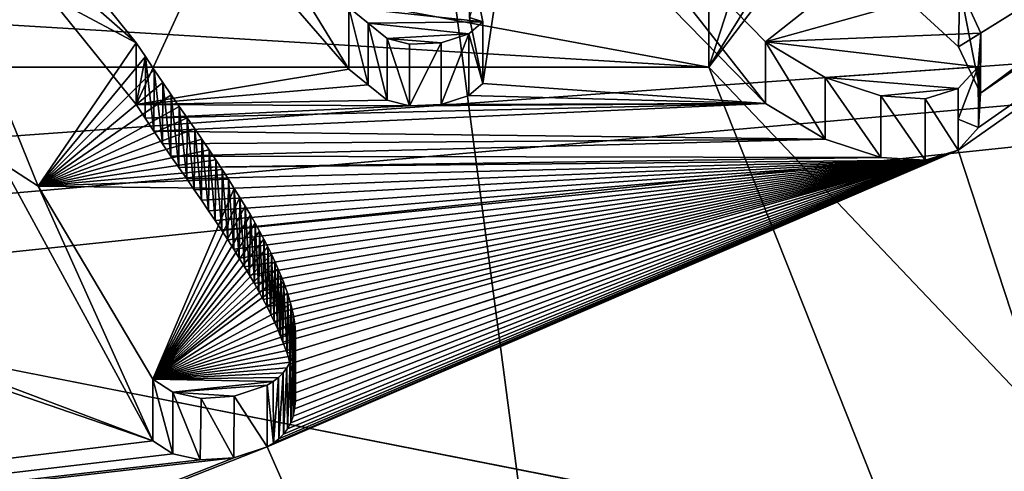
# Model space of a CAD drawing. Header units: millimetres. Extents: x -145 to 248, y -150 to 247.
# Tile 38 of 174: x -97.559 to -96.428, y 14.294 to 14.812. Entities that reach past the tile are written whole.
import ezdxf

# ---------------------------------------------------------------- set-up
doc = ezdxf.new("R2010")
doc.units = ezdxf.units.MM
doc.header["$LTSCALE"] = 65.185185
for name, color, linetype in [('476', 7, 'CONTINUOUS'), ('482', 7, 'CONTINUOUS'), ('582', 7, 'CONTINUOUS'), ('588', 7, 'CONTINUOUS'), ('590', 7, 'CONTINUOUS'), ('592', 7, 'CONTINUOUS'), ('683', 7, 'CONTINUOUS'), ('684', 7, 'CONTINUOUS'), ('685', 7, 'CONTINUOUS'), ('691', 7, 'CONTINUOUS'), ('692', 7, 'CONTINUOUS'), ('693', 7, 'CONTINUOUS'), ('694', 7, 'CONTINUOUS'), ('695', 7, 'CONTINUOUS'), ('696', 7, 'CONTINUOUS'), ('697', 7, 'CONTINUOUS'), ('698', 7, 'CONTINUOUS'), ('739', 7, 'CONTINUOUS'), ('741', 7, 'CONTINUOUS'), ('934', 7, 'CONTINUOUS'), ('936', 7, 'CONTINUOUS'), ('937', 7, 'CONTINUOUS')]:
    doc.layers.add(name, color=color, linetype=linetype)

msp = doc.modelspace()

# ---------------------------------------------------------------- linework, layer by layer
at = {"layer": '476', "linetype": 'CONTINUOUS'}
for points in [[(-91.3712, -28.3645, -57), (-98.1554, -23.1601, -57), (-91.3712, 28.3645, -57), (-91.3712, -28.3645, -57)], [(-98.1554, -23.1601, -57), (-98.1554, 23.1601, -57), (-91.3712, 28.3645, -57), (-98.1554, -23.1601, -57)]]:
    msp.add_3dface(points, dxfattribs=at)
at = {"layer": '482', "linetype": 'CONTINUOUS'}
for points in [[(-91.3712, 28.3645, -56.5), (-98.1554, 23.1601, -56.5), (-91.3712, -28.3645, -56.5), (-91.3712, 28.3645, -56.5)], [(-98.1554, 23.1601, -56.5), (-98.1554, -23.1601, -56.5), (-91.3712, -28.3645, -56.5), (-98.1554, 23.1601, -56.5)]]:
    msp.add_3dface(points, dxfattribs=at)
at = {"layer": '582', "color": 7, "linetype": 'CONTINUOUS', "true_color": 0xe0e8ed}
for points in [[(-141.55, 17.1859, -6.848), (-141.55, 13.4303, -12.7231), (-93.55, 14.9668, -10.874), (-141.55, 17.1859, -6.848)], [(-141.55, 13.4303, -12.7231), (-114.95, 13.4303, -12.7231), (-93.55, 14.9668, -10.874), (-141.55, 13.4303, -12.7231)], [(-114.95, 13.0815, -13.0815), (-114.95, 12.7231, -13.4303), (-93.55, 14.9668, -10.874), (-114.95, 13.0815, -13.0815)], [(-93.55, 14.9668, -10.874), (-114.95, 12.7231, -13.4303), (-93.55, 5.7167, -17.5946), (-93.55, 14.9668, -10.874)], [(-114.95, 13.4303, -12.7231), (-114.95, 13.0815, -13.0815), (-93.55, 14.9668, -10.874), (-114.95, 13.4303, -12.7231)]]:
    msp.add_3dface(points, dxfattribs=at)
at = {"layer": '588', "color": 7, "linetype": 'CONTINUOUS', "true_color": 0xe0e8ed}
for points in [[(-140.55, 6.3349, -19.4967), (-140.55, 16.5849, -12.0496), (-93.75, 6.3348, -19.4967), (-140.55, 6.3349, -19.4967)], [(-93.75, 6.3348, -19.4967), (-140.55, 16.5849, -12.0496), (-102.55, 13.3201, -15.5828), (-93.75, 6.3348, -19.4967)], [(-102.55, 14.2101, -14.7758), (-140.55, 16.5849, -12.0496), (-96.55, 14.2101, -14.7758), (-102.55, 14.2101, -14.7758)], [(-96.55, 14.2101, -14.7758), (-140.55, 16.5849, -12.0496), (-99.3326, 14.7576, -14.2289), (-96.55, 14.2101, -14.7758)], [(-96.2767, 15.3967, -13.5348), (-95.95, 13.7713, -15.1856), (-96.5219, 15.0812, -13.8855), (-96.2767, 15.3967, -13.5348)], [(-96.7674, 14.7576, -14.2289), (-97.3988, 14.8746, -14.1066), (-96.6523, 15.1134, -13.8505), (-96.7674, 14.7576, -14.2289)], [(-96.5219, 15.0812, -13.8855), (-96.1258, 14.0829, -14.8971), (-96.7674, 14.7576, -14.2289), (-96.5219, 15.0812, -13.8855)], [(-95.95, 13.7713, -15.1856), (-96.1258, 14.0829, -14.8971), (-96.5219, 15.0812, -13.8855), (-95.95, 13.7713, -15.1856)], [(-96.7674, 14.7576, -14.2289), (-99.3326, 14.7576, -14.2289), (-98.7012, 14.8746, -14.1066), (-96.7674, 14.7576, -14.2289)], [(-97.3988, 14.8746, -14.1066), (-96.7674, 14.7576, -14.2289), (-98.7012, 14.8746, -14.1066), (-97.3988, 14.8746, -14.1066)], [(-96.55, 14.2101, -14.7758), (-99.3326, 14.7576, -14.2289), (-96.7674, 14.7576, -14.2289), (-96.55, 14.2101, -14.7758)], [(-96.1258, 14.0829, -14.8971), (-96.55, 14.2101, -14.7758), (-96.7674, 14.7576, -14.2289), (-96.1258, 14.0829, -14.8971)]]:
    msp.add_3dface(points, dxfattribs=at)
at = {"layer": '590', "color": 7, "linetype": 'CONTINUOUS', "true_color": 0xe0e8ed}
for points in [[(-141.55, 17.1859, 6.848), (-93.55, 14.9668, 10.874), (-114.95, 13.4303, 12.7231), (-141.55, 17.1859, 6.848)], [(-93.55, 14.9668, 10.874), (-93.55, 5.7167, 17.5946), (-114.95, 13.4303, 12.7231), (-93.55, 14.9668, 10.874)]]:
    msp.add_3dface(points, dxfattribs=at)
at = {"layer": '592', "color": 7, "linetype": 'CONTINUOUS', "true_color": 0xe0e8ed}
for points in [[(-93.75, 6.3348, 19.4967), (-93.75, 16.5848, 12.0496), (-96.4813, 14.6624, 14.327), (-93.75, 6.3348, 19.4967)], [(-96.4813, 14.6624, 14.327), (-93.75, 16.5848, 12.0496), (-96.458, 14.6884, 14.3004), (-96.4813, 14.6624, 14.327)], [(-96.458, 14.6884, 14.3004), (-93.75, 16.5848, 12.0496), (-96.4558, 14.7279, 14.2597), (-96.458, 14.6884, 14.3004)], [(-96.4558, 14.7279, 14.2597), (-93.75, 16.5848, 12.0496), (-95.9109, 15.1352, 13.8267), (-96.4558, 14.7279, 14.2597)], [(-96.481, 14.7809, 14.2047), (-96.4558, 14.7279, 14.2597), (-95.9109, 15.1352, 13.8267), (-96.481, 14.7809, 14.2047)], [(-95.9175, 15.1312, 13.8311), (-96.481, 14.7809, 14.2047), (-95.9109, 15.1352, 13.8267), (-95.9175, 15.1312, 13.8311)], [(-96.5453, 14.8403, 14.1427), (-96.481, 14.7809, 14.2047), (-95.9175, 15.1312, 13.8311), (-96.5453, 14.8403, 14.1427)], [(-97.0269, 14.7388, 14.2484), (-96.9867, 15.0067, 13.966), (-97.0423, 14.8146, 14.1696), (-97.0269, 14.7388, 14.2484)], [(-96.7026, 14.716, 14.272), (-96.9867, 15.0067, 13.966), (-97.0269, 14.7388, 14.2484), (-96.7026, 14.716, 14.272)], [(-97.6207, 14.9572, 14.019), (-97.4247, 14.7148, 14.2732), (-97.3281, 14.9252, 14.0531), (-97.6207, 14.9572, 14.019)], [(-97.3281, 14.9252, 14.0531), (-97.4247, 14.7148, 14.2732), (-97.1806, 14.7553, 14.2313), (-97.3281, 14.9252, 14.0531)], [(-97.1806, 14.7553, 14.2313), (-97.4247, 14.7148, 14.2732), (-97.1586, 14.7375, 14.2498), (-97.1806, 14.7553, 14.2313)], [(-97.0429, 14.725, 14.2627), (-96.7026, 14.716, 14.272), (-97.0269, 14.7388, 14.2484), (-97.0429, 14.725, 14.2627)], [(-97.1586, 14.7375, 14.2498), (-97.4247, 14.7148, 14.2732), (-97.1367, 14.7197, 14.2682), (-97.1586, 14.7375, 14.2498)], [(-97.1367, 14.7197, 14.2682), (-97.4247, 14.7148, 14.2732), (-97.1111, 14.7131, 14.275), (-97.1367, 14.7197, 14.2682)], [(-97.4044, 14.684, 14.3049), (-96.7026, 14.716, 14.272), (-97.4144, 14.6991, 14.2894), (-97.4044, 14.684, 14.3049)], [(-97.4144, 14.6991, 14.2894), (-96.7026, 14.716, 14.272), (-97.1111, 14.7131, 14.275), (-97.4144, 14.6991, 14.2894)], [(-96.6341, 14.6751, 14.314), (-96.7026, 14.716, 14.272), (-97.4044, 14.684, 14.3049), (-96.6341, 14.6751, 14.314)], [(-97.1111, 14.7131, 14.275), (-96.7026, 14.716, 14.272), (-97.0747, 14.7147, 14.2733), (-97.1111, 14.7131, 14.275)], [(-97.0747, 14.7147, 14.2733), (-96.7026, 14.716, 14.272), (-97.0429, 14.725, 14.2627), (-97.0747, 14.7147, 14.2733)], [(-97.4247, 14.7148, 14.2732), (-97.4144, 14.6991, 14.2894), (-97.1111, 14.7131, 14.275), (-97.4247, 14.7148, 14.2732)], [(-97.3946, 14.6695, 14.3198), (-96.6341, 14.6751, 14.314), (-97.4044, 14.684, 14.3049), (-97.3946, 14.6695, 14.3198)], [(-97.385, 14.6556, 14.334), (-96.6341, 14.6751, 14.314), (-97.3946, 14.6695, 14.3198), (-97.385, 14.6556, 14.334)], [(-96.5701, 14.654, 14.3356), (-96.6341, 14.6751, 14.314), (-97.385, 14.6556, 14.334), (-96.5701, 14.654, 14.3356)], [(-93.75, 6.3348, 19.4967), (-96.4813, 14.6624, 14.327), (-97.2744, 14.3221, 14.6672), (-93.75, 6.3348, 19.4967)], [(-97.2744, 14.3221, 14.6672), (-96.4813, 14.6624, 14.327), (-97.2674, 14.3262, 14.6632), (-97.2744, 14.3221, 14.6672)], [(-97.2674, 14.3262, 14.6632), (-96.4813, 14.6624, 14.327), (-97.2612, 14.331, 14.6585), (-97.2674, 14.3262, 14.6632)], [(-97.2612, 14.331, 14.6585), (-96.4813, 14.6624, 14.327), (-97.2557, 14.3366, 14.6531), (-97.2612, 14.331, 14.6585)], [(-97.2557, 14.3366, 14.6531), (-96.4813, 14.6624, 14.327), (-97.2512, 14.3427, 14.647), (-97.2557, 14.3366, 14.6531)], [(-97.2512, 14.3427, 14.647), (-96.4813, 14.6624, 14.327), (-97.2475, 14.3496, 14.6403), (-97.2512, 14.3427, 14.647)], [(-96.4813, 14.6624, 14.327), (-96.5192, 14.6507, 14.339), (-97.248, 14.417, 14.574), (-96.4813, 14.6624, 14.327)], [(-97.2451, 14.4054, 14.5855), (-96.4813, 14.6624, 14.327), (-97.248, 14.417, 14.574), (-97.2451, 14.4054, 14.5855)], [(-97.2475, 14.3496, 14.6403), (-96.4813, 14.6624, 14.327), (-97.2448, 14.3571, 14.6329), (-97.2475, 14.3496, 14.6403)], [(-97.2432, 14.3944, 14.5963), (-96.4813, 14.6624, 14.327), (-97.2451, 14.4054, 14.5855), (-97.2432, 14.3944, 14.5963)], [(-97.2448, 14.3571, 14.6329), (-96.4813, 14.6624, 14.327), (-97.243, 14.3654, 14.6248), (-97.2448, 14.3571, 14.6329)], [(-97.2422, 14.384, 14.6065), (-96.4813, 14.6624, 14.327), (-97.2432, 14.3944, 14.5963), (-97.2422, 14.384, 14.6065)], [(-97.243, 14.3654, 14.6248), (-96.4813, 14.6624, 14.327), (-97.2421, 14.3744, 14.616), (-97.243, 14.3654, 14.6248)], [(-97.2421, 14.3744, 14.616), (-96.4813, 14.6624, 14.327), (-97.2422, 14.384, 14.6065), (-97.2421, 14.3744, 14.616)], [(-97.4057, 14.3289, 14.6606), (-97.5798, 14.6486, 14.3411), (-97.8599, 14.5003, 14.4911), (-97.4057, 14.3289, 14.6606)], [(-97.3757, 14.6423, 14.3475), (-96.5701, 14.654, 14.3356), (-97.385, 14.6556, 14.334), (-97.3757, 14.6423, 14.3475)], [(-96.5192, 14.6507, 14.339), (-96.5701, 14.654, 14.3356), (-97.3757, 14.6423, 14.3475), (-96.5192, 14.6507, 14.339)], [(-97.3667, 14.6294, 14.3607), (-96.5192, 14.6507, 14.339), (-97.3757, 14.6423, 14.3475), (-97.3667, 14.6294, 14.3607)], [(-97.3581, 14.6169, 14.3735), (-96.5192, 14.6507, 14.339), (-97.3667, 14.6294, 14.3607), (-97.3581, 14.6169, 14.3735)], [(-97.3497, 14.6048, 14.3858), (-96.5192, 14.6507, 14.339), (-97.3581, 14.6169, 14.3735), (-97.3497, 14.6048, 14.3858)], [(-97.3417, 14.5929, 14.3978), (-96.5192, 14.6507, 14.339), (-97.3497, 14.6048, 14.3858), (-97.3417, 14.5929, 14.3978)], [(-97.334, 14.5815, 14.4094), (-96.5192, 14.6507, 14.339), (-97.3417, 14.5929, 14.3978), (-97.334, 14.5815, 14.4094)], [(-97.3267, 14.5703, 14.4207), (-96.5192, 14.6507, 14.339), (-97.334, 14.5815, 14.4094), (-97.3267, 14.5703, 14.4207)], [(-97.3196, 14.5594, 14.4317), (-96.5192, 14.6507, 14.339), (-97.3267, 14.5703, 14.4207), (-97.3196, 14.5594, 14.4317)], [(-97.3129, 14.5489, 14.4423), (-96.5192, 14.6507, 14.339), (-97.3196, 14.5594, 14.4317), (-97.3129, 14.5489, 14.4423)], [(-97.3065, 14.5386, 14.4527), (-96.5192, 14.6507, 14.339), (-97.3129, 14.5489, 14.4423), (-97.3065, 14.5386, 14.4527)], [(-97.3004, 14.5285, 14.4628), (-96.5192, 14.6507, 14.339), (-97.3065, 14.5386, 14.4527), (-97.3004, 14.5285, 14.4628)], [(-97.2946, 14.5188, 14.4726), (-96.5192, 14.6507, 14.339), (-97.3004, 14.5285, 14.4628), (-97.2946, 14.5188, 14.4726)], [(-97.2892, 14.5093, 14.4821), (-96.5192, 14.6507, 14.339), (-97.2946, 14.5188, 14.4726), (-97.2892, 14.5093, 14.4821)], [(-97.284, 14.5001, 14.4913), (-96.5192, 14.6507, 14.339), (-97.2892, 14.5093, 14.4821), (-97.284, 14.5001, 14.4913)], [(-97.2792, 14.4911, 14.5003), (-96.5192, 14.6507, 14.339), (-97.284, 14.5001, 14.4913), (-97.2792, 14.4911, 14.5003)], [(-97.2746, 14.4824, 14.509), (-96.5192, 14.6507, 14.339), (-97.2792, 14.4911, 14.5003), (-97.2746, 14.4824, 14.509)], [(-97.2704, 14.4739, 14.5175), (-96.5192, 14.6507, 14.339), (-97.2746, 14.4824, 14.509), (-97.2704, 14.4739, 14.5175)], [(-97.2665, 14.4656, 14.5257), (-96.5192, 14.6507, 14.339), (-97.2704, 14.4739, 14.5175), (-97.2665, 14.4656, 14.5257)], [(-97.2628, 14.4576, 14.5337), (-96.5192, 14.6507, 14.339), (-97.2665, 14.4656, 14.5257), (-97.2628, 14.4576, 14.5337)], [(-97.2595, 14.4498, 14.5414), (-96.5192, 14.6507, 14.339), (-97.2628, 14.4576, 14.5337), (-97.2595, 14.4498, 14.5414)], [(-97.2564, 14.4422, 14.5489), (-96.5192, 14.6507, 14.339), (-97.2595, 14.4498, 14.5414), (-97.2564, 14.4422, 14.5489)], [(-97.2517, 14.4293, 14.5618), (-96.5192, 14.6507, 14.339), (-97.2564, 14.4422, 14.5489), (-97.2517, 14.4293, 14.5618)], [(-97.248, 14.417, 14.574), (-96.5192, 14.6507, 14.339), (-97.2517, 14.4293, 14.5618), (-97.248, 14.417, 14.574)], [(-97.4057, 14.3289, 14.6606), (-97.8831, 14.493, 14.4984), (-101.4874, 13.8314, 15.1309), (-97.4057, 14.3289, 14.6606)], [(-97.8831, 14.493, 14.4984), (-97.4057, 14.3289, 14.6606), (-97.8599, 14.5003, 14.4911), (-97.8831, 14.493, 14.4984)], [(-93.75, 6.3348, 19.4967), (-97.2744, 14.3221, 14.6672), (-103.1317, 12.0129, 16.6115), (-93.75, 6.3348, 19.4967)], [(-97.2744, 14.3221, 14.6672), (-97.3126, 14.3092, 14.6798), (-103.1317, 12.0129, 16.6115), (-97.2744, 14.3221, 14.6672)], [(-97.3828, 14.3141, 14.675), (-97.4057, 14.3289, 14.6606), (-101.4874, 13.8314, 15.1309), (-97.3828, 14.3141, 14.675)], [(-103.1317, 12.0129, 16.6115), (-97.3126, 14.3092, 14.6798), (-101.4874, 13.8314, 15.1309), (-103.1317, 12.0129, 16.6115)], [(-97.3515, 14.3069, 14.682), (-97.3828, 14.3141, 14.675), (-101.4874, 13.8314, 15.1309), (-97.3515, 14.3069, 14.682)], [(-97.3126, 14.3092, 14.6798), (-97.3515, 14.3069, 14.682), (-101.4874, 13.8314, 15.1309), (-97.3126, 14.3092, 14.6798)]]:
    msp.add_3dface(points, dxfattribs=at)
at = {"layer": '683', "color": 7, "linetype": 'CONTINUOUS', "true_color": 0xe0e8ed}
for points in [[(-96.9867, 15.0067, 13.966), (-96.7026, 14.716, 14.272), (-96.9867, 15.0774, 14.0368), (-96.9867, 15.0067, 13.966)], [(-96.9867, 15.0774, 14.0368), (-96.7026, 14.716, 14.272), (-96.7026, 14.7867, 14.3427), (-96.9867, 15.0774, 14.0368)]]:
    msp.add_3dface(points, dxfattribs=at)
at = {"layer": '684', "color": 7, "linetype": 'CONTINUOUS', "true_color": 0xe0e8ed}
for points in [[(-96.7026, 14.716, 14.272), (-96.6341, 14.6751, 14.314), (-96.7026, 14.7867, 14.3427), (-96.7026, 14.716, 14.272)], [(-96.7026, 14.7867, 14.3427), (-96.6341, 14.6751, 14.314), (-96.6341, 14.7458, 14.3847), (-96.7026, 14.7867, 14.3427)], [(-96.6341, 14.6751, 14.314), (-96.5701, 14.654, 14.3356), (-96.6341, 14.7458, 14.3847), (-96.6341, 14.6751, 14.314)], [(-96.6341, 14.7458, 14.3847), (-96.5701, 14.654, 14.3356), (-96.57, 14.7247, 14.4063), (-96.6341, 14.7458, 14.3847)], [(-96.5191, 14.7214, 14.4098), (-96.4813, 14.6624, 14.327), (-96.4813, 14.7332, 14.3977), (-96.5191, 14.7214, 14.4098)], [(-96.4813, 14.7332, 14.3977), (-96.4813, 14.6624, 14.327), (-96.4813, 14.6978, 14.3624), (-96.4813, 14.7332, 14.3977)], [(-96.5701, 14.654, 14.3356), (-96.5192, 14.6507, 14.339), (-96.57, 14.7247, 14.4063), (-96.5701, 14.654, 14.3356)], [(-96.57, 14.7247, 14.4063), (-96.5192, 14.6507, 14.339), (-96.5191, 14.7214, 14.4098), (-96.57, 14.7247, 14.4063)], [(-96.5192, 14.6507, 14.339), (-96.4813, 14.6624, 14.327), (-96.5191, 14.7214, 14.4098), (-96.5192, 14.6507, 14.339)]]:
    msp.add_3dface(points, dxfattribs=at)
at = {"layer": '685', "color": 7, "linetype": 'CONTINUOUS', "true_color": 0xe0e8ed}
for points in [[(-96.481, 14.7809, 14.2047), (-96.5453, 14.8403, 14.1427), (-96.4792, 14.849, 14.2782), (-96.481, 14.7809, 14.2047)], [(-96.4558, 14.7279, 14.2597), (-96.481, 14.7809, 14.2047), (-96.4792, 14.849, 14.2782), (-96.4558, 14.7279, 14.2597)], [(-96.4554, 14.7965, 14.3326), (-96.4558, 14.7279, 14.2597), (-96.4792, 14.849, 14.2782), (-96.4554, 14.7965, 14.3326)], [(-96.4585, 14.7578, 14.3724), (-96.458, 14.6884, 14.3004), (-96.4554, 14.7965, 14.3326), (-96.4585, 14.7578, 14.3724)], [(-96.458, 14.6884, 14.3004), (-96.4558, 14.7279, 14.2597), (-96.4554, 14.7965, 14.3326), (-96.458, 14.6884, 14.3004)], [(-96.4813, 14.6978, 14.3624), (-96.458, 14.6884, 14.3004), (-96.4585, 14.7578, 14.3724), (-96.4813, 14.6978, 14.3624)], [(-96.4813, 14.7332, 14.3977), (-96.4813, 14.6978, 14.3624), (-96.4585, 14.7578, 14.3724), (-96.4813, 14.7332, 14.3977)], [(-96.4813, 14.6624, 14.327), (-96.458, 14.6884, 14.3004), (-96.4813, 14.6978, 14.3624), (-96.4813, 14.6624, 14.327)]]:
    msp.add_3dface(points, dxfattribs=at)
at = {"layer": '691', "color": 7, "linetype": 'CONTINUOUS', "true_color": 0xe0e8ed}
for points in [[(-97.4057, 14.3289, 14.6606), (-97.3828, 14.3141, 14.675), (-97.4057, 14.3996, 14.7313), (-97.4057, 14.3289, 14.6606)], [(-97.4057, 14.3996, 14.7313), (-97.3828, 14.3141, 14.675), (-97.3826, 14.3847, 14.7458), (-97.4057, 14.3996, 14.7313)], [(-97.3125, 14.3799, 14.7505), (-97.2744, 14.3221, 14.6672), (-97.2744, 14.3928, 14.7379), (-97.3125, 14.3799, 14.7505)], [(-97.3828, 14.3141, 14.675), (-97.3515, 14.3069, 14.682), (-97.3826, 14.3847, 14.7458), (-97.3828, 14.3141, 14.675)], [(-97.3826, 14.3847, 14.7458), (-97.3515, 14.3069, 14.682), (-97.3502, 14.3776, 14.7528), (-97.3826, 14.3847, 14.7458)], [(-97.3515, 14.3069, 14.682), (-97.3126, 14.3092, 14.6798), (-97.3502, 14.3776, 14.7528), (-97.3515, 14.3069, 14.682)], [(-97.3502, 14.3776, 14.7528), (-97.3126, 14.3092, 14.6798), (-97.3125, 14.3799, 14.7505), (-97.3502, 14.3776, 14.7528)], [(-97.3126, 14.3092, 14.6798), (-97.2744, 14.3221, 14.6672), (-97.3125, 14.3799, 14.7505), (-97.3126, 14.3092, 14.6798)]]:
    msp.add_3dface(points, dxfattribs=at)
at = {"layer": '692', "color": 7, "linetype": 'CONTINUOUS', "true_color": 0xe0e8ed}
for points in [[(-97.4143, 14.7697, 14.3602), (-97.4247, 14.7148, 14.2732), (-97.4247, 14.7855, 14.3439), (-97.4143, 14.7697, 14.3602)], [(-97.4144, 14.6991, 14.2894), (-97.4247, 14.7148, 14.2732), (-97.4143, 14.7697, 14.3602), (-97.4144, 14.6991, 14.2894)], [(-97.4044, 14.684, 14.3049), (-97.4144, 14.6991, 14.2894), (-97.4143, 14.7697, 14.3602), (-97.4044, 14.684, 14.3049)], [(-97.4042, 14.7545, 14.3759), (-97.4044, 14.684, 14.3049), (-97.4143, 14.7697, 14.3602), (-97.4042, 14.7545, 14.3759)], [(-97.3946, 14.6695, 14.3198), (-97.4044, 14.684, 14.3049), (-97.4042, 14.7545, 14.3759), (-97.3946, 14.6695, 14.3198)], [(-97.3944, 14.7399, 14.3909), (-97.3946, 14.6695, 14.3198), (-97.4042, 14.7545, 14.3759), (-97.3944, 14.7399, 14.3909)], [(-97.385, 14.6556, 14.334), (-97.3946, 14.6695, 14.3198), (-97.3944, 14.7399, 14.3909), (-97.385, 14.6556, 14.334)], [(-97.3847, 14.7259, 14.4051), (-97.385, 14.6556, 14.334), (-97.3944, 14.7399, 14.3909), (-97.3847, 14.7259, 14.4051)], [(-97.3757, 14.6423, 14.3475), (-97.385, 14.6556, 14.334), (-97.3847, 14.7259, 14.4051), (-97.3757, 14.6423, 14.3475)], [(-97.3754, 14.7126, 14.4187), (-97.3757, 14.6423, 14.3475), (-97.3847, 14.7259, 14.4051), (-97.3754, 14.7126, 14.4187)], [(-97.3667, 14.6294, 14.3607), (-97.3757, 14.6423, 14.3475), (-97.3754, 14.7126, 14.4187), (-97.3667, 14.6294, 14.3607)], [(-97.3664, 14.6996, 14.432), (-97.3667, 14.6294, 14.3607), (-97.3754, 14.7126, 14.4187), (-97.3664, 14.6996, 14.432)], [(-97.3581, 14.6169, 14.3735), (-97.3667, 14.6294, 14.3607), (-97.3664, 14.6996, 14.432), (-97.3581, 14.6169, 14.3735)], [(-97.3577, 14.687, 14.4448), (-97.3581, 14.6169, 14.3735), (-97.3664, 14.6996, 14.432), (-97.3577, 14.687, 14.4448)], [(-97.3497, 14.6048, 14.3858), (-97.3581, 14.6169, 14.3735), (-97.3577, 14.687, 14.4448), (-97.3497, 14.6048, 14.3858)], [(-97.3493, 14.6748, 14.4572), (-97.3497, 14.6048, 14.3858), (-97.3577, 14.687, 14.4448), (-97.3493, 14.6748, 14.4572)], [(-97.3417, 14.5929, 14.3978), (-97.3497, 14.6048, 14.3858), (-97.3493, 14.6748, 14.4572), (-97.3417, 14.5929, 14.3978)], [(-97.3412, 14.6629, 14.4693), (-97.3417, 14.5929, 14.3978), (-97.3493, 14.6748, 14.4572), (-97.3412, 14.6629, 14.4693)], [(-97.334, 14.5815, 14.4094), (-97.3417, 14.5929, 14.3978), (-97.3412, 14.6629, 14.4693), (-97.334, 14.5815, 14.4094)], [(-97.3335, 14.6513, 14.481), (-97.334, 14.5815, 14.4094), (-97.3412, 14.6629, 14.4693), (-97.3335, 14.6513, 14.481)], [(-97.3267, 14.5703, 14.4207), (-97.334, 14.5815, 14.4094), (-97.3335, 14.6513, 14.481), (-97.3267, 14.5703, 14.4207)], [(-97.3261, 14.6401, 14.4923), (-97.3267, 14.5703, 14.4207), (-97.3335, 14.6513, 14.481), (-97.3261, 14.6401, 14.4923)], [(-97.3196, 14.5594, 14.4317), (-97.3267, 14.5703, 14.4207), (-97.3261, 14.6401, 14.4923), (-97.3196, 14.5594, 14.4317)], [(-97.319, 14.6291, 14.5034), (-97.3196, 14.5594, 14.4317), (-97.3261, 14.6401, 14.4923), (-97.319, 14.6291, 14.5034)], [(-97.3129, 14.5489, 14.4423), (-97.3196, 14.5594, 14.4317), (-97.319, 14.6291, 14.5034), (-97.3129, 14.5489, 14.4423)], [(-97.3122, 14.6185, 14.5141), (-97.3129, 14.5489, 14.4423), (-97.319, 14.6291, 14.5034), (-97.3122, 14.6185, 14.5141)], [(-97.3065, 14.5386, 14.4527), (-97.3129, 14.5489, 14.4423), (-97.3122, 14.6185, 14.5141), (-97.3065, 14.5386, 14.4527)], [(-97.3058, 14.6081, 14.5246), (-97.3065, 14.5386, 14.4527), (-97.3122, 14.6185, 14.5141), (-97.3058, 14.6081, 14.5246)], [(-97.3004, 14.5285, 14.4628), (-97.3065, 14.5386, 14.4527), (-97.3058, 14.6081, 14.5246), (-97.3004, 14.5285, 14.4628)], [(-97.2996, 14.598, 14.5348), (-97.3004, 14.5285, 14.4628), (-97.3058, 14.6081, 14.5246), (-97.2996, 14.598, 14.5348)], [(-97.2946, 14.5188, 14.4726), (-97.3004, 14.5285, 14.4628), (-97.2996, 14.598, 14.5348), (-97.2946, 14.5188, 14.4726)], [(-97.2938, 14.5881, 14.5446), (-97.2946, 14.5188, 14.4726), (-97.2996, 14.598, 14.5348), (-97.2938, 14.5881, 14.5446)], [(-97.2892, 14.5093, 14.4821), (-97.2946, 14.5188, 14.4726), (-97.2938, 14.5881, 14.5446), (-97.2892, 14.5093, 14.4821)], [(-97.2884, 14.5786, 14.5542), (-97.2892, 14.5093, 14.4821), (-97.2938, 14.5881, 14.5446), (-97.2884, 14.5786, 14.5542)], [(-97.284, 14.5001, 14.4913), (-97.2892, 14.5093, 14.4821), (-97.2884, 14.5786, 14.5542), (-97.284, 14.5001, 14.4913)], [(-97.2832, 14.5693, 14.5635), (-97.284, 14.5001, 14.4913), (-97.2884, 14.5786, 14.5542), (-97.2832, 14.5693, 14.5635)], [(-97.2792, 14.4911, 14.5003), (-97.284, 14.5001, 14.4913), (-97.2832, 14.5693, 14.5635), (-97.2792, 14.4911, 14.5003)], [(-97.2783, 14.5602, 14.5726), (-97.2792, 14.4911, 14.5003), (-97.2832, 14.5693, 14.5635), (-97.2783, 14.5602, 14.5726)], [(-97.2746, 14.4824, 14.509), (-97.2792, 14.4911, 14.5003), (-97.2783, 14.5602, 14.5726), (-97.2746, 14.4824, 14.509)], [(-97.2738, 14.5514, 14.5813), (-97.2746, 14.4824, 14.509), (-97.2783, 14.5602, 14.5726), (-97.2738, 14.5514, 14.5813)], [(-97.2704, 14.4739, 14.5175), (-97.2746, 14.4824, 14.509), (-97.2738, 14.5514, 14.5813), (-97.2704, 14.4739, 14.5175)], [(-97.2696, 14.5429, 14.5899), (-97.2704, 14.4739, 14.5175), (-97.2738, 14.5514, 14.5813), (-97.2696, 14.5429, 14.5899)], [(-97.2665, 14.4656, 14.5257), (-97.2704, 14.4739, 14.5175), (-97.2696, 14.5429, 14.5899), (-97.2665, 14.4656, 14.5257)], [(-97.2657, 14.5346, 14.5981), (-97.2665, 14.4656, 14.5257), (-97.2696, 14.5429, 14.5899), (-97.2657, 14.5346, 14.5981)], [(-97.2628, 14.4576, 14.5337), (-97.2665, 14.4656, 14.5257), (-97.2657, 14.5346, 14.5981), (-97.2628, 14.4576, 14.5337)], [(-97.2621, 14.5265, 14.6062), (-97.2628, 14.4576, 14.5337), (-97.2657, 14.5346, 14.5981), (-97.2621, 14.5265, 14.6062)], [(-97.2595, 14.4498, 14.5414), (-97.2628, 14.4576, 14.5337), (-97.2621, 14.5265, 14.6062), (-97.2595, 14.4498, 14.5414)], [(-97.2587, 14.5187, 14.6139), (-97.2595, 14.4498, 14.5414), (-97.2621, 14.5265, 14.6062), (-97.2587, 14.5187, 14.6139)], [(-97.2564, 14.4422, 14.5489), (-97.2595, 14.4498, 14.5414), (-97.2587, 14.5187, 14.6139), (-97.2564, 14.4422, 14.5489)], [(-97.2557, 14.5111, 14.6215), (-97.2564, 14.4422, 14.5489), (-97.2587, 14.5187, 14.6139), (-97.2557, 14.5111, 14.6215)], [(-97.2517, 14.4293, 14.5618), (-97.2564, 14.4422, 14.5489), (-97.2557, 14.5111, 14.6215), (-97.2517, 14.4293, 14.5618)], [(-97.2511, 14.4981, 14.6344), (-97.2517, 14.4293, 14.5618), (-97.2557, 14.5111, 14.6215), (-97.2511, 14.4981, 14.6344)], [(-97.248, 14.417, 14.574), (-97.2517, 14.4293, 14.5618), (-97.2511, 14.4981, 14.6344), (-97.248, 14.417, 14.574)], [(-97.2474, 14.4858, 14.6466), (-97.248, 14.417, 14.574), (-97.2511, 14.4981, 14.6344), (-97.2474, 14.4858, 14.6466)], [(-97.2451, 14.4054, 14.5855), (-97.248, 14.417, 14.574), (-97.2474, 14.4858, 14.6466), (-97.2451, 14.4054, 14.5855)], [(-97.2447, 14.4742, 14.6581), (-97.2451, 14.4054, 14.5855), (-97.2474, 14.4858, 14.6466), (-97.2447, 14.4742, 14.6581)], [(-97.2432, 14.3944, 14.5963), (-97.2451, 14.4054, 14.5855), (-97.2447, 14.4742, 14.6581), (-97.2432, 14.3944, 14.5963)], [(-97.2429, 14.4632, 14.6688), (-97.2432, 14.3944, 14.5963), (-97.2447, 14.4742, 14.6581), (-97.2429, 14.4632, 14.6688)], [(-97.2422, 14.384, 14.6065), (-97.2432, 14.3944, 14.5963), (-97.2429, 14.4632, 14.6688), (-97.2422, 14.384, 14.6065)], [(-97.2421, 14.453, 14.6789), (-97.2422, 14.384, 14.6065), (-97.2429, 14.4632, 14.6688), (-97.2421, 14.453, 14.6789)], [(-97.2421, 14.3744, 14.616), (-97.2422, 14.384, 14.6065), (-97.2421, 14.453, 14.6789), (-97.2421, 14.3744, 14.616)], [(-97.2422, 14.4434, 14.6884), (-97.2421, 14.3744, 14.616), (-97.2421, 14.453, 14.6789), (-97.2422, 14.4434, 14.6884)], [(-97.2452, 14.4264, 14.705), (-97.2448, 14.3571, 14.6329), (-97.2433, 14.4345, 14.6971), (-97.2452, 14.4264, 14.705)], [(-97.2448, 14.3571, 14.6329), (-97.243, 14.3654, 14.6248), (-97.2433, 14.4345, 14.6971), (-97.2448, 14.3571, 14.6329)], [(-97.2433, 14.4345, 14.6971), (-97.243, 14.3654, 14.6248), (-97.2422, 14.4434, 14.6884), (-97.2433, 14.4345, 14.6971)], [(-97.243, 14.3654, 14.6248), (-97.2421, 14.3744, 14.616), (-97.2422, 14.4434, 14.6884), (-97.243, 14.3654, 14.6248)], [(-97.2481, 14.4191, 14.7122), (-97.2475, 14.3496, 14.6403), (-97.2452, 14.4264, 14.705), (-97.2481, 14.4191, 14.7122)], [(-97.2475, 14.3496, 14.6403), (-97.2448, 14.3571, 14.6329), (-97.2452, 14.4264, 14.705), (-97.2475, 14.3496, 14.6403)], [(-97.2562, 14.4067, 14.7244), (-97.2557, 14.3366, 14.6531), (-97.2518, 14.4125, 14.7187), (-97.2562, 14.4067, 14.7244)], [(-97.2557, 14.3366, 14.6531), (-97.2512, 14.3427, 14.647), (-97.2518, 14.4125, 14.7187), (-97.2557, 14.3366, 14.6531)], [(-97.2518, 14.4125, 14.7187), (-97.2512, 14.3427, 14.647), (-97.2481, 14.4191, 14.7122), (-97.2518, 14.4125, 14.7187)], [(-97.2512, 14.3427, 14.647), (-97.2475, 14.3496, 14.6403), (-97.2481, 14.4191, 14.7122), (-97.2512, 14.3427, 14.647)], [(-97.2675, 14.3968, 14.734), (-97.2674, 14.3262, 14.6632), (-97.2615, 14.4014, 14.7295), (-97.2675, 14.3968, 14.734)], [(-97.2674, 14.3262, 14.6632), (-97.2612, 14.331, 14.6585), (-97.2615, 14.4014, 14.7295), (-97.2674, 14.3262, 14.6632)], [(-97.2615, 14.4014, 14.7295), (-97.2612, 14.331, 14.6585), (-97.2562, 14.4067, 14.7244), (-97.2615, 14.4014, 14.7295)], [(-97.2612, 14.331, 14.6585), (-97.2557, 14.3366, 14.6531), (-97.2562, 14.4067, 14.7244), (-97.2612, 14.331, 14.6585)], [(-97.2744, 14.3928, 14.7379), (-97.2674, 14.3262, 14.6632), (-97.2675, 14.3968, 14.734), (-97.2744, 14.3928, 14.7379)], [(-97.2744, 14.3221, 14.6672), (-97.2674, 14.3262, 14.6632), (-97.2744, 14.3928, 14.7379), (-97.2744, 14.3221, 14.6672)]]:
    msp.add_3dface(points, dxfattribs=at)
at = {"layer": '693', "color": 7, "linetype": 'CONTINUOUS', "true_color": 0xe0e8ed}
for points in [[(-97.4247, 14.7855, 14.3439), (-97.6207, 14.9572, 14.019), (-97.6051, 15.0089, 14.11), (-97.4247, 14.7855, 14.3439)], [(-97.4247, 14.7148, 14.2732), (-97.6207, 14.9572, 14.019), (-97.4247, 14.7855, 14.3439), (-97.4247, 14.7148, 14.2732)]]:
    msp.add_3dface(points, dxfattribs=at)
at = {"layer": '694', "color": 7, "linetype": 'CONTINUOUS', "true_color": 0xe0e8ed}
for points in [[(-97.6536, 14.9077, 14.2169), (-97.5798, 14.6486, 14.3411), (-97.5373, 14.621, 14.5116), (-97.6536, 14.9077, 14.2169)], [(-97.5798, 14.6486, 14.3411), (-97.4057, 14.3289, 14.6606), (-97.5373, 14.621, 14.5116), (-97.5798, 14.6486, 14.3411)], [(-97.4057, 14.3289, 14.6606), (-97.4057, 14.3996, 14.7313), (-97.5373, 14.621, 14.5116), (-97.4057, 14.3289, 14.6606)]]:
    msp.add_3dface(points, dxfattribs=at)
at = {"layer": '695', "color": 7, "linetype": 'CONTINUOUS', "true_color": 0xe0e8ed}
for points in [[(-97.3281, 14.9252, 14.0531), (-97.1806, 14.7553, 14.2313), (-97.3291, 14.9976, 14.1221), (-97.3281, 14.9252, 14.0531)], [(-97.3291, 14.9976, 14.1221), (-97.1806, 14.7553, 14.2313), (-97.1806, 14.826, 14.3021), (-97.3291, 14.9976, 14.1221)]]:
    msp.add_3dface(points, dxfattribs=at)
at = {"layer": '696', "color": 7, "linetype": 'CONTINUOUS', "true_color": 0xe0e8ed}
for points in [[(-97.1806, 14.7553, 14.2313), (-97.1586, 14.7375, 14.2498), (-97.1806, 14.826, 14.3021), (-97.1806, 14.7553, 14.2313)], [(-97.1806, 14.826, 14.3021), (-97.1586, 14.7375, 14.2498), (-97.1586, 14.8082, 14.3205), (-97.1806, 14.826, 14.3021)], [(-97.1586, 14.7375, 14.2498), (-97.1367, 14.7197, 14.2682), (-97.1586, 14.8082, 14.3205), (-97.1586, 14.7375, 14.2498)], [(-97.1586, 14.8082, 14.3205), (-97.1367, 14.7197, 14.2682), (-97.1367, 14.7904, 14.3389), (-97.1586, 14.8082, 14.3205)]]:
    msp.add_3dface(points, dxfattribs=at)
at = {"layer": '697', "color": 7, "linetype": 'CONTINUOUS', "true_color": 0xe0e8ed}
for points in [[(-97.043, 14.7957, 14.3334), (-97.0269, 14.7388, 14.2484), (-97.0269, 14.8095, 14.3192), (-97.043, 14.7957, 14.3334)], [(-97.0748, 14.7854, 14.3441), (-97.0747, 14.7147, 14.2733), (-97.043, 14.7957, 14.3334), (-97.0748, 14.7854, 14.3441)], [(-97.0747, 14.7147, 14.2733), (-97.0429, 14.725, 14.2627), (-97.043, 14.7957, 14.3334), (-97.0747, 14.7147, 14.2733)], [(-97.0429, 14.725, 14.2627), (-97.0269, 14.7388, 14.2484), (-97.043, 14.7957, 14.3334), (-97.0429, 14.725, 14.2627)], [(-97.1367, 14.7197, 14.2682), (-97.1111, 14.7131, 14.275), (-97.1367, 14.7904, 14.3389), (-97.1367, 14.7197, 14.2682)], [(-97.1367, 14.7904, 14.3389), (-97.1111, 14.7131, 14.275), (-97.1111, 14.7838, 14.3457), (-97.1367, 14.7904, 14.3389)], [(-97.1111, 14.7131, 14.275), (-97.0747, 14.7147, 14.2733), (-97.0748, 14.7854, 14.3441), (-97.1111, 14.7131, 14.275)], [(-97.1111, 14.7838, 14.3457), (-97.1111, 14.7131, 14.275), (-97.0748, 14.7854, 14.3441), (-97.1111, 14.7838, 14.3457)]]:
    msp.add_3dface(points, dxfattribs=at)
at = {"layer": '698', "color": 7, "linetype": 'CONTINUOUS', "true_color": 0xe0e8ed}
for points in [[(-97.0269, 14.8095, 14.3192), (-97.0423, 14.8146, 14.1696), (-97.042, 14.8849, 14.2407), (-97.0269, 14.8095, 14.3192)], [(-97.0269, 14.7388, 14.2484), (-97.0423, 14.8146, 14.1696), (-97.0269, 14.8095, 14.3192), (-97.0269, 14.7388, 14.2484)]]:
    msp.add_3dface(points, dxfattribs=at)
at = {"layer": '739', "color": 7, "linetype": 'CONTINUOUS', "true_color": 0xe0e8ed}
msp.add_3dface([(-96.7674, 14.7576, -14.2289), (-96.6523, 15.1134, -13.8505), (-96.7674, 14.8284, -14.2997), (-96.7674, 14.7576, -14.2289)], dxfattribs=at)
at = {"layer": '741', "color": 7, "linetype": 'CONTINUOUS', "true_color": 0xe0e8ed}
for points in [[(-96.5219, 15.0812, -13.8855), (-96.7674, 14.7576, -14.2289), (-96.5219, 15.152, -13.9563), (-96.5219, 15.0812, -13.8855)], [(-96.7674, 14.7576, -14.2289), (-96.7674, 14.8284, -14.2997), (-96.5219, 15.152, -13.9563), (-96.7674, 14.7576, -14.2289)]]:
    msp.add_3dface(points, dxfattribs=at)
at = {"layer": '934', "color": 7, "linetype": 'CONTINUOUS', "true_color": 0xe0e8ed}
for points in [[(-97.4247, 14.7855, 14.3439), (-97.6051, 15.0089, 14.11), (-97.6536, 14.9077, 14.2169), (-97.4247, 14.7855, 14.3439)], [(-97.4247, 14.7855, 14.3439), (-97.6536, 14.9077, 14.2169), (-97.5373, 14.621, 14.5116), (-97.4247, 14.7855, 14.3439)], [(-97.4143, 14.7697, 14.3602), (-97.4247, 14.7855, 14.3439), (-97.5373, 14.621, 14.5116), (-97.4143, 14.7697, 14.3602)], [(-97.4042, 14.7545, 14.3759), (-97.4143, 14.7697, 14.3602), (-97.5373, 14.621, 14.5116), (-97.4042, 14.7545, 14.3759)], [(-97.3944, 14.7399, 14.3909), (-97.4042, 14.7545, 14.3759), (-97.5373, 14.621, 14.5116), (-97.3944, 14.7399, 14.3909)], [(-97.3847, 14.7259, 14.4051), (-97.3944, 14.7399, 14.3909), (-97.5373, 14.621, 14.5116), (-97.3847, 14.7259, 14.4051)], [(-97.3754, 14.7126, 14.4187), (-97.3847, 14.7259, 14.4051), (-97.5373, 14.621, 14.5116), (-97.3754, 14.7126, 14.4187)], [(-97.3664, 14.6996, 14.432), (-97.3754, 14.7126, 14.4187), (-97.5373, 14.621, 14.5116), (-97.3664, 14.6996, 14.432)], [(-97.3577, 14.687, 14.4448), (-97.3664, 14.6996, 14.432), (-97.5373, 14.621, 14.5116), (-97.3577, 14.687, 14.4448)], [(-97.3493, 14.6748, 14.4572), (-97.3577, 14.687, 14.4448), (-97.5373, 14.621, 14.5116), (-97.3493, 14.6748, 14.4572)], [(-97.3412, 14.6629, 14.4693), (-97.3493, 14.6748, 14.4572), (-97.5373, 14.621, 14.5116), (-97.3412, 14.6629, 14.4693)], [(-97.3335, 14.6513, 14.481), (-97.3412, 14.6629, 14.4693), (-97.5373, 14.621, 14.5116), (-97.3335, 14.6513, 14.481)], [(-97.3261, 14.6401, 14.4923), (-97.3335, 14.6513, 14.481), (-97.5373, 14.621, 14.5116), (-97.3261, 14.6401, 14.4923)], [(-97.319, 14.6291, 14.5034), (-97.3261, 14.6401, 14.4923), (-97.5373, 14.621, 14.5116), (-97.319, 14.6291, 14.5034)], [(-97.3122, 14.6185, 14.5141), (-97.319, 14.6291, 14.5034), (-97.5373, 14.621, 14.5116), (-97.3122, 14.6185, 14.5141)], [(-97.4057, 14.3996, 14.7313), (-97.3122, 14.6185, 14.5141), (-97.5373, 14.621, 14.5116), (-97.4057, 14.3996, 14.7313)], [(-97.4057, 14.3996, 14.7313), (-97.3058, 14.6081, 14.5246), (-97.3122, 14.6185, 14.5141), (-97.4057, 14.3996, 14.7313)], [(-97.4057, 14.3996, 14.7313), (-97.2996, 14.598, 14.5348), (-97.3058, 14.6081, 14.5246), (-97.4057, 14.3996, 14.7313)], [(-97.4057, 14.3996, 14.7313), (-97.2938, 14.5881, 14.5446), (-97.2996, 14.598, 14.5348), (-97.4057, 14.3996, 14.7313)], [(-97.4057, 14.3996, 14.7313), (-97.2884, 14.5786, 14.5542), (-97.2938, 14.5881, 14.5446), (-97.4057, 14.3996, 14.7313)], [(-97.4057, 14.3996, 14.7313), (-97.2832, 14.5693, 14.5635), (-97.2884, 14.5786, 14.5542), (-97.4057, 14.3996, 14.7313)], [(-97.4057, 14.3996, 14.7313), (-97.2783, 14.5602, 14.5726), (-97.2832, 14.5693, 14.5635), (-97.4057, 14.3996, 14.7313)], [(-97.4057, 14.3996, 14.7313), (-97.2738, 14.5514, 14.5813), (-97.2783, 14.5602, 14.5726), (-97.4057, 14.3996, 14.7313)], [(-97.4057, 14.3996, 14.7313), (-97.2696, 14.5429, 14.5899), (-97.2738, 14.5514, 14.5813), (-97.4057, 14.3996, 14.7313)], [(-97.4057, 14.3996, 14.7313), (-97.2657, 14.5346, 14.5981), (-97.2696, 14.5429, 14.5899), (-97.4057, 14.3996, 14.7313)], [(-97.4057, 14.3996, 14.7313), (-97.2621, 14.5265, 14.6062), (-97.2657, 14.5346, 14.5981), (-97.4057, 14.3996, 14.7313)], [(-97.4057, 14.3996, 14.7313), (-97.2587, 14.5187, 14.6139), (-97.2621, 14.5265, 14.6062), (-97.4057, 14.3996, 14.7313)], [(-97.4057, 14.3996, 14.7313), (-97.2557, 14.5111, 14.6215), (-97.2587, 14.5187, 14.6139), (-97.4057, 14.3996, 14.7313)], [(-97.4057, 14.3996, 14.7313), (-97.2511, 14.4981, 14.6344), (-97.2557, 14.5111, 14.6215), (-97.4057, 14.3996, 14.7313)], [(-97.4057, 14.3996, 14.7313), (-97.2474, 14.4858, 14.6466), (-97.2511, 14.4981, 14.6344), (-97.4057, 14.3996, 14.7313)], [(-97.4057, 14.3996, 14.7313), (-97.2447, 14.4742, 14.6581), (-97.2474, 14.4858, 14.6466), (-97.4057, 14.3996, 14.7313)], [(-97.4057, 14.3996, 14.7313), (-97.2429, 14.4632, 14.6688), (-97.2447, 14.4742, 14.6581), (-97.4057, 14.3996, 14.7313)], [(-97.4057, 14.3996, 14.7313), (-97.2421, 14.453, 14.6789), (-97.2429, 14.4632, 14.6688), (-97.4057, 14.3996, 14.7313)], [(-97.4057, 14.3996, 14.7313), (-97.2422, 14.4434, 14.6884), (-97.2421, 14.453, 14.6789), (-97.4057, 14.3996, 14.7313)], [(-97.4057, 14.3996, 14.7313), (-97.2433, 14.4345, 14.6971), (-97.2422, 14.4434, 14.6884), (-97.4057, 14.3996, 14.7313)], [(-97.4057, 14.3996, 14.7313), (-97.2452, 14.4264, 14.705), (-97.2433, 14.4345, 14.6971), (-97.4057, 14.3996, 14.7313)], [(-97.4057, 14.3996, 14.7313), (-97.2481, 14.4191, 14.7122), (-97.2452, 14.4264, 14.705), (-97.4057, 14.3996, 14.7313)], [(-97.4057, 14.3996, 14.7313), (-97.2518, 14.4125, 14.7187), (-97.2481, 14.4191, 14.7122), (-97.4057, 14.3996, 14.7313)], [(-97.4057, 14.3996, 14.7313), (-97.2562, 14.4067, 14.7244), (-97.2518, 14.4125, 14.7187), (-97.4057, 14.3996, 14.7313)], [(-97.4057, 14.3996, 14.7313), (-97.2615, 14.4014, 14.7295), (-97.2562, 14.4067, 14.7244), (-97.4057, 14.3996, 14.7313)], [(-97.4057, 14.3996, 14.7313), (-97.2675, 14.3968, 14.734), (-97.2615, 14.4014, 14.7295), (-97.4057, 14.3996, 14.7313)], [(-97.4057, 14.3996, 14.7313), (-97.3826, 14.3847, 14.7458), (-97.2675, 14.3968, 14.734), (-97.4057, 14.3996, 14.7313)], [(-97.3826, 14.3847, 14.7458), (-97.2744, 14.3928, 14.7379), (-97.2675, 14.3968, 14.734), (-97.3826, 14.3847, 14.7458)], [(-97.3826, 14.3847, 14.7458), (-97.3125, 14.3799, 14.7505), (-97.2744, 14.3928, 14.7379), (-97.3826, 14.3847, 14.7458)], [(-97.3826, 14.3847, 14.7458), (-97.3502, 14.3776, 14.7528), (-97.3125, 14.3799, 14.7505), (-97.3826, 14.3847, 14.7458)]]:
    msp.add_3dface(points, dxfattribs=at)
at = {"layer": '936', "color": 7, "linetype": 'CONTINUOUS', "true_color": 0xe0e8ed}
for points in [[(-96.9867, 15.0774, 14.0368), (-96.7026, 14.7867, 14.3427), (-96.5453, 14.911, 14.2134), (-96.9867, 15.0774, 14.0368)], [(-96.7026, 14.7867, 14.3427), (-96.4792, 14.849, 14.2782), (-96.5453, 14.911, 14.2134), (-96.7026, 14.7867, 14.3427)], [(-96.7026, 14.7867, 14.3427), (-96.4554, 14.7965, 14.3326), (-96.4792, 14.849, 14.2782), (-96.7026, 14.7867, 14.3427)], [(-96.7026, 14.7867, 14.3427), (-96.4585, 14.7578, 14.3724), (-96.4554, 14.7965, 14.3326), (-96.7026, 14.7867, 14.3427)], [(-96.7026, 14.7867, 14.3427), (-96.6341, 14.7458, 14.3847), (-96.4585, 14.7578, 14.3724), (-96.7026, 14.7867, 14.3427)], [(-96.6341, 14.7458, 14.3847), (-96.4813, 14.7332, 14.3977), (-96.4585, 14.7578, 14.3724), (-96.6341, 14.7458, 14.3847)], [(-96.6341, 14.7458, 14.3847), (-96.57, 14.7247, 14.4063), (-96.4813, 14.7332, 14.3977), (-96.6341, 14.7458, 14.3847)], [(-96.57, 14.7247, 14.4063), (-96.5191, 14.7214, 14.4098), (-96.4813, 14.7332, 14.3977), (-96.57, 14.7247, 14.4063)]]:
    msp.add_3dface(points, dxfattribs=at)
at = {"layer": '937', "color": 7, "linetype": 'CONTINUOUS', "true_color": 0xe0e8ed}
for points in [[(-97.1806, 14.826, 14.3021), (-97.0269, 14.8095, 14.3192), (-97.042, 14.8849, 14.2407), (-97.1806, 14.826, 14.3021)], [(-97.1806, 14.826, 14.3021), (-97.1586, 14.8082, 14.3205), (-97.0269, 14.8095, 14.3192), (-97.1806, 14.826, 14.3021)], [(-97.1586, 14.8082, 14.3205), (-97.043, 14.7957, 14.3334), (-97.0269, 14.8095, 14.3192), (-97.1586, 14.8082, 14.3205)], [(-97.1586, 14.8082, 14.3205), (-97.1367, 14.7904, 14.3389), (-97.043, 14.7957, 14.3334), (-97.1586, 14.8082, 14.3205)], [(-97.1367, 14.7904, 14.3389), (-97.0748, 14.7854, 14.3441), (-97.043, 14.7957, 14.3334), (-97.1367, 14.7904, 14.3389)], [(-97.1367, 14.7904, 14.3389), (-97.1111, 14.7838, 14.3457), (-97.0748, 14.7854, 14.3441), (-97.1367, 14.7904, 14.3389)]]:
    msp.add_3dface(points, dxfattribs=at)

doc.saveas('drawing.dxf')
